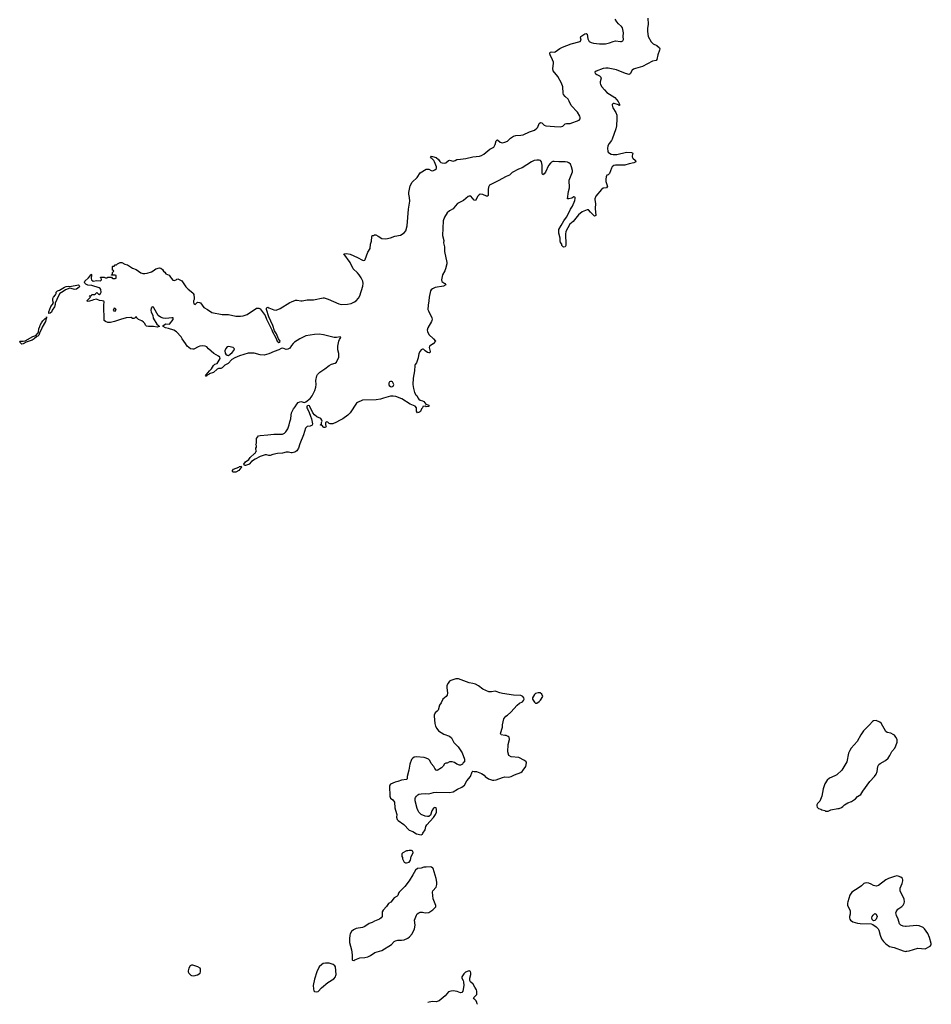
# Model space of a CAD drawing. Header units: inches. Extents: x 1449224 to 1618377, y 389895 to 532950.
# Tile 43 of 105: x 1565574 to 1580409, y 390883 to 406903. Entities that reach past the tile are written whole.
import ezdxf

# ---------------------------------------------------------------- set-up
doc = ezdxf.new("R2010")
doc.units = ezdxf.units.IN
doc.header["$MEASUREMENT"] = 0
for name, color, linetype in [('B5369', 7, 'Continuous'), ('B5379', 7, 'Continuous'), ('B5389', 7, 'Continuous'), ('B5460', 7, 'Continuous'), ('B5470', 7, 'Continuous')]:
    doc.layers.add(name, color=color, linetype=linetype)

msp = doc.modelspace()

# ---------------------------------------------------------------- linework, layer by layer
at = {"layer": 'B5369', "color": 6, "elevation": 500}
msp.add_lwpolyline([(1570000, 399855), (1569990, 399855), (1569950, 399869), (1569910, 399869), (1569850, 399849), (1569770, 399845), (1569691, 399829), (1569650, 399814), (1569630, 399814), (1569590, 399824), (1569570, 399823), (1569490, 399797), (1569408, 399752), (1569347, 399713), (1569310, 399672), (1569296, 399664), (1569250, 399649), (1569230, 399649), (1569224, 399670), (1569249, 399710), (1569304, 399750), (1569322, 399778), (1569394, 399846), (1569408, 399852), (1569418, 399870), (1569426, 399890), (1569418, 399910), (1569418, 399930), (1569426, 399950), (1569426, 399970), (1569418, 399990), (1569423, 400000)], dxfattribs=at)
at = {"layer": 'B5369', "color": 6}
for points, elevation in [([(1569050, 399539), (1569036, 399550), (1569035, 399570), (1569052, 399590), (1569139, 399621), (1569151, 399631), (1569177, 399637), (1569182, 399630), (1569171, 399610), (1569141, 399570), (1569090, 399543)], 500), ([(1568390, 391521), (1568370, 391521), (1568350, 391509), (1568324, 391470), (1568316, 391430), (1568318, 391410), (1568327, 391387), (1568358, 391358), (1568370, 391351), (1568410, 391348), (1568470, 391365), (1568509, 391390), (1568519, 391410), (1568515, 391455), (1568509, 391470), (1568474, 391494)], 600)]:
    msp.add_lwpolyline(points, close=True, dxfattribs=dict(at, elevation=elevation))
at = {"layer": 'B5379', "color": 6}
for points, elevation in [([(1570135, 400000), (1570110, 399933), (1570085, 399890), (1570050, 399868), (1570010, 399854), (1570000, 399855)], 500), ([(1580000, 392148), (1579990, 392147), (1579952, 392152), (1579914, 392170), (1579894, 392194), (1579870, 392270), (1579843, 392330), (1579834, 392370), (1579837, 392390), (1579863, 392430), (1579930, 392473), (1579950, 392494), (1579970, 392530), (1579974, 392550), (1579970, 392594), (1579905, 392730), (1579905, 392770), (1579935, 392850), (1579945, 392890), (1579945, 392910), (1579939, 392930), (1579911, 392951), (1579870, 392970), (1579850, 392972), (1579810, 392965), (1579710, 392928), (1579670, 392908), (1579550, 392816), (1579510, 392807), (1579470, 392815), (1579430, 392839), (1579390, 392856), (1579350, 392859), (1579330, 392855), (1579310, 392849), (1579271, 392810), (1579237, 392783), (1579114, 392706), (1579084, 392656), (1579051, 392550), (1579048, 392528), (1579048, 392488), (1579086, 392410), (1579091, 392390), (1579091, 392350), (1579079, 392310), (1579079, 392290), (1579083, 392270), (1579094, 392254), (1579130, 392227), (1579210, 392203), (1579250, 392196), (1579430, 392192), (1579460, 392180), (1579510, 392145), (1579543, 392110), (1579555, 392090), (1579575, 392010), (1579599, 391950), (1579630, 391905), (1579670, 391865), (1579730, 391826), (1579807, 391807), (1579950, 391751), (1579990, 391743), (1580000, 391745)], 600), ([(1573024, 390883), (1573021, 390890), (1573015, 390915), (1573000, 390940), (1572969, 390970), (1572959, 390990), (1573015, 391045), (1573016, 391096), (1573010, 391118), (1572980, 391160), (1572954, 391210), (1572909, 391250), (1572902, 391270), (1572902, 391310), (1572916, 391370), (1572917, 391397), (1572910, 391418), (1572890, 391429), (1572870, 391424), (1572830, 391404), (1572803, 391377), (1572767, 391330), (1572767, 391310), (1572791, 391270), (1572796, 391250), (1572801, 391190), (1572783, 391097), (1572770, 391075), (1572750, 391069), (1572691, 391089), (1572630, 391103), (1572590, 391097), (1572550, 391085), (1572500, 391020), (1572398, 390942), (1572350, 390924), (1572286, 390926), (1572215, 390911)], 600)]:
    msp.add_lwpolyline(points, dxfattribs=dict(at, elevation=elevation))
at = {"layer": 'B5379', "color": 6, "elevation": 600}
for points in [[(1572717, 396177), (1572670, 396176), (1572590, 396151), (1572570, 396138), (1572545, 396110), (1572527, 396070), (1572527, 396030), (1572536, 395950), (1572528, 395912), (1572512, 395890), (1572462, 395850), (1572433, 395787), (1572408, 395752), (1572382, 395670), (1572369, 395651), (1572337, 395623), (1572320, 395590), (1572317, 395570), (1572330, 395450), (1572342, 395410), (1572360, 395370), (1572390, 395332), (1572478, 395278), (1572570, 395244), (1572599, 395219), (1572641, 395141), (1572708, 395070), (1572776, 394976), (1572810, 394874), (1572811, 394829), (1572792, 394810), (1572782, 394790), (1572750, 394775), (1572730, 394775), (1572686, 394790), (1572650, 394815), (1572610, 394826), (1572570, 394826), (1572532, 394808), (1572510, 394808), (1572487, 394793), (1572463, 394757), (1572438, 394730), (1572370, 394689), (1572350, 394695), (1572330, 394719), (1572313, 394750), (1572270, 394799), (1572249, 394850), (1572229, 394870), (1572190, 394890), (1572156, 394896), (1572030, 394910), (1571995, 394905), (1571970, 394889), (1571952, 394868), (1571923, 394790), (1571904, 394690), (1571879, 394590), (1571878, 394550), (1571870, 394538), (1571790, 394529), (1571730, 394507), (1571684, 394496), (1571610, 394464), (1571599, 394450), (1571594, 394430), (1571597, 394270), (1571610, 394238), (1571645, 394210), (1571671, 394171), (1571678, 394078), (1571707, 393990), (1571711, 393970), (1571708, 393930), (1571719, 393890), (1571733, 393873), (1571826, 393806), (1571910, 393719), (1571974, 393694), (1572030, 393658), (1572110, 393642), (1572128, 393652), (1572135, 393670), (1572170, 393722), (1572183, 393777), (1572197, 393803), (1572310, 393922), (1572342, 393970), (1572355, 394010), (1572356, 394056), (1572350, 394078), (1572342, 394082), (1572330, 394084), (1572306, 394074), (1572283, 394030), (1572261, 393959), (1572230, 393939), (1572210, 393936), (1572170, 393944), (1572110, 393972), (1572072, 394010), (1572061, 394030), (1572045, 394070), (1572012, 394192), (1572010, 394230), (1572017, 394250), (1572030, 394270), (1572053, 394290), (1572070, 394300), (1572110, 394310), (1572170, 394313), (1572232, 394308), (1572308, 394330), (1572350, 394337), (1572569, 394331), (1572630, 394341), (1572696, 394384), (1572770, 394416), (1572812, 394448), (1572850, 394518), (1572910, 394592), (1572935, 394665), (1572950, 394678), (1572970, 394671), (1573010, 394671), (1573090, 394641), (1573130, 394611), (1573150, 394587), (1573201, 394550), (1573270, 394530), (1573290, 394530), (1573330, 394536), (1573430, 394574), (1573470, 394582), (1573530, 394579), (1573570, 394590), (1573624, 394616), (1573728, 394652), (1573751, 394669), (1573770, 394690), (1573810, 394750), (1573823, 394810), (1573814, 394830), (1573789, 394850), (1573696, 394896), (1573572, 394912), (1573533, 394933), (1573516, 394990), (1573524, 395110), (1573546, 395190), (1573539, 395230), (1573523, 395243), (1573490, 395256), (1573470, 395256), (1573410, 395269), (1573398, 395290), (1573429, 395390), (1573429, 395430), (1573450, 395530), (1573484, 395570), (1573510, 395587), (1573564, 395636), (1573670, 395751), (1573710, 395785), (1573754, 395806), (1573775, 395825), (1573782, 395850), (1573777, 395870), (1573762, 395890), (1573730, 395905), (1573610, 395912), (1573430, 395940), (1573390, 395950), (1573330, 395975), (1573310, 395978), (1573250, 395966), (1573210, 395968), (1573112, 396012), (1573042, 396062), (1572990, 396090), (1572950, 396103), (1572890, 396113)], [(1574010, 395953), (1573970, 395939), (1573950, 395922), (1573919, 395870), (1573921, 395850), (1573950, 395798), (1573970, 395783), (1573990, 395784), (1574029, 395810), (1574050, 395831), (1574088, 395890), (1574069, 395929), (1574046, 395950)], [(1579510, 395499), (1579470, 395497), (1579450, 395485), (1579405, 395430), (1579307, 395333), (1579260, 395270), (1579200, 395160), (1579106, 395050), (1579082, 395010), (1579064, 394970), (1579033, 394830), (1578955, 394690), (1578870, 394615), (1578841, 394599), (1578750, 394563), (1578717, 394530), (1578675, 394470), (1578652, 394388), (1578630, 394270), (1578594, 394190), (1578556, 394150), (1578546, 394130), (1578545, 394110), (1578551, 394091), (1578574, 394070), (1578610, 394058), (1578627, 394047), (1578675, 394035), (1578690, 394026), (1578710, 394023), (1578730, 394027), (1578775, 394045), (1578886, 394070), (1578909, 394071), (1578950, 394087), (1578970, 394101), (1578995, 394130), (1579050, 394163), (1579110, 394181), (1579173, 394227), (1579210, 394263), (1579264, 394296), (1579295, 394350), (1579408, 394510), (1579482, 394590), (1579511, 394629), (1579528, 394670), (1579540, 394750), (1579555, 394785), (1579578, 394802), (1579664, 394850), (1579706, 394890), (1579735, 394930), (1579766, 394994), (1579814, 395050), (1579834, 395090), (1579853, 395150), (1579851, 395190), (1579832, 395230), (1579810, 395260), (1579790, 395274), (1579750, 395293), (1579690, 395308), (1579670, 395322), (1579595, 395455), (1579570, 395476)], [(1571912, 393388), (1571890, 393378), (1571870, 393378), (1571810, 393348), (1571792, 393330), (1571792, 393290), (1571805, 393270), (1571806, 393250), (1571830, 393194), (1571850, 393185), (1571870, 393187), (1571910, 393198), (1571933, 393227), (1571944, 393290), (1571975, 393350), (1571974, 393374), (1571950, 393388)], [(1572257, 393117), (1572190, 393116), (1572150, 393112), (1572110, 393100), (1572050, 393090), (1572013, 393067), (1571972, 392990), (1571910, 392890), (1571841, 392799), (1571751, 392710), (1571737, 392690), (1571727, 392653), (1571717, 392643), (1571670, 392615), (1571613, 392547), (1571577, 392523), (1571544, 392476), (1571488, 392412), (1571475, 392390), (1571471, 392370), (1571475, 392330), (1571471, 392310), (1571456, 392290), (1571430, 392269), (1571350, 392235), (1571310, 392212), (1571263, 392197), (1571190, 392150), (1571150, 392135), (1571050, 392114), (1571008, 392092), (1570975, 392065), (1570954, 392030), (1570947, 392010), (1570941, 391950), (1570942, 391890), (1570973, 391770), (1570987, 391690), (1570987, 391607), (1570990, 391602), (1571010, 391598), (1571030, 391607), (1571110, 391638), (1571190, 391644), (1571242, 391658), (1571281, 391679), (1571352, 391728), (1571470, 391760), (1571622, 391858), (1571670, 391904), (1571690, 391916), (1571730, 391925), (1571790, 391925), (1571829, 391931), (1571890, 391957), (1571920, 391980), (1571963, 392030), (1572001, 392110), (1572012, 392170), (1571997, 392250), (1572030, 392332), (1572044, 392356), (1572067, 392373), (1572090, 392383), (1572130, 392383), (1572171, 392371), (1572230, 392375), (1572299, 392421), (1572329, 392450), (1572344, 392470), (1572345, 392490), (1572301, 392601), (1572290, 392710), (1572298, 392730), (1572352, 392790), (1572365, 392830), (1572365, 392870), (1572353, 392930), (1572303, 393090), (1572297, 393097), (1572273, 393113)], [(1579470, 392242), (1579464, 392244), (1579445, 392265), (1579439, 392290), (1579447, 392313), (1579464, 392336), (1579490, 392358), (1579511, 392350), (1579526, 392310), (1579513, 392267), (1579490, 392249)], [(1570550, 391555), (1570515, 391545), (1570490, 391532), (1570450, 391490), (1570407, 391410), (1570372, 391290), (1570350, 391190), (1570353, 391133), (1570361, 391101), (1570372, 391090), (1570410, 391086), (1570430, 391093), (1570487, 391150), (1570590, 391236), (1570685, 391295), (1570711, 391329), (1570720, 391350), (1570722, 391370), (1570716, 391490), (1570701, 391510), (1570673, 391530), (1570612, 391552)]]:
    msp.add_lwpolyline(points, close=True, dxfattribs=at)
at = {"layer": 'B5389', "color": 6, "elevation": 600}
msp.add_lwpolyline([(1580000, 391745), (1580010, 391747), (1580050, 391753), (1580190, 391794), (1580310, 391786), (1580393, 391827), (1580409, 391850), (1580409, 391870), (1580382, 391970), (1580353, 392033), (1580297, 392110), (1580274, 392130), (1580210, 392158), (1580170, 392164), (1580000, 392148)], dxfattribs=at)
at = {"layer": 'B5460', "color": 6, "elevation": 500}
for points in [[(1570000, 401603), (1569970, 401560), (1569939, 401541), (1569910, 401538), (1569858, 401558), (1569830, 401556), (1569790, 401533), (1569713, 401507), (1569630, 401465), (1569550, 401445), (1569490, 401450), (1569390, 401480), (1569290, 401476), (1569150, 401434), (1569076, 401404), (1569025, 401375), (1568968, 401310), (1568910, 401284), (1568870, 401237), (1568850, 401228), (1568810, 401226), (1568790, 401219), (1568730, 401163), (1568658, 401142), (1568650, 401130), (1568623, 401117), (1568621, 401110), (1568610, 401101), (1568602, 401102), (1568599, 401110), (1568610, 401125), (1568615, 401125), (1568614, 401130), (1568661, 401190), (1568695, 401225), (1568730, 401278), (1568750, 401296), (1568790, 401312), (1568838, 401390), (1568832, 401410), (1568808, 401430), (1568735, 401470), (1568645, 401550), (1568620, 401580), (1568594, 401594), (1568557, 401597), (1568508, 401592), (1568477, 401583), (1568410, 401544), (1568390, 401541), (1568356, 401550), (1568302, 401590), (1568275, 401635), (1568218, 401710), (1568201, 401741), (1568126, 401826), (1568085, 401850), (1567998, 401878), (1567948, 401888), (1567909, 401910), (1567909, 401930), (1567950, 401952), (1568013, 401950), (1568070, 402026), (1568070, 402052), (1568050, 402054), (1567950, 402040), (1567910, 402047), (1567864, 402064), (1567830, 402092), (1567757, 402217), (1567750, 402224), (1567730, 402230), (1567713, 402207), (1567709, 402170), (1567712, 402150), (1567739, 402090), (1567747, 402047), (1567807, 401947), (1567835, 401930), (1567851, 401910), (1567810, 401902), (1567750, 401911), (1567670, 401912), (1567638, 401918), (1567626, 401926), (1567606, 401966), (1567590, 401982), (1567563, 402003), (1567505, 402025), (1567478, 402050), (1567470, 402066), (1567458, 402062), (1567454, 402050), (1567430, 402042), (1567410, 402042), (1567390, 402058), (1567380, 402060), (1567306, 402054), (1567217, 402023), (1567184, 402016), (1567117, 401990), (1567050, 401975), (1567010, 401976), (1566973, 401990), (1566950, 402008), (1566941, 402259), (1566949, 402310), (1566941, 402321), (1566918, 402330), (1566872, 402332), (1566826, 402354), (1566773, 402347), (1566750, 402335), (1566690, 402318), (1566666, 402330), (1566726, 402390), (1566722, 402402), (1566710, 402406), (1566707, 402413), (1566742, 402418), (1566748, 402432), (1566790, 402434), (1566810, 402442), (1566830, 402462), (1566855, 402435), (1566870, 402431), (1566890, 402446), (1566898, 402470), (1566894, 402514), (1566885, 402530), (1566870, 402540), (1566750, 402581), (1566684, 402584), (1566650, 402598), (1566634, 402614), (1566628, 402630), (1566632, 402650), (1566696, 402704), (1566722, 402738), (1566730, 402761), (1566740, 402760), (1566745, 402750), (1566739, 402690), (1566745, 402670), (1566770, 402649), (1566830, 402658), (1566890, 402652), (1566908, 402670), (1566902, 402702), (1566888, 402708), (1566890, 402714), (1566950, 402712), (1566970, 402702), (1566996, 402704), (1567010, 402714), (1567070, 402714), (1567078, 402698), (1567090, 402694), (1567130, 402694), (1567142, 402698), (1567146, 402710), (1567142, 402742), (1567130, 402746), (1567070, 402746), (1567066, 402750), (1567082, 402758), (1567086, 402790), (1567106, 402810), (1567102, 402822), (1567086, 402830), (1567086, 402890), (1567090, 402894), (1567110, 402894), (1567128, 402912), (1567147, 402913), (1567166, 402930), (1567210, 402951), (1567234, 402950), (1567285, 402925), (1567330, 402913), (1567410, 402861), (1567470, 402838), (1567545, 402785), (1567576, 402776), (1567610, 402774), (1567650, 402780), (1567718, 402802), (1567744, 402816), (1567791, 402851), (1567850, 402865), (1567870, 402858), (1567897, 402837), (1567914, 402810), (1567937, 402797), (1567954, 402770), (1568004, 402744), (1568030, 402714), (1568042, 402690), (1568066, 402666), (1568090, 402661), (1568118, 402670), (1568130, 402682), (1568150, 402685), (1568170, 402677), (1568210, 402652), (1568279, 402559), (1568317, 402517), (1568390, 402460), (1568399, 402450), (1568406, 402430), (1568415, 402370), (1568411, 402350), (1568401, 402330), (1568400, 402310), (1568410, 402278), (1568430, 402271), (1568470, 402306), (1568502, 402302), (1568514, 402294), (1568570, 402221), (1568630, 402187), (1568700, 402140), (1568869, 402109), (1568970, 402108), (1569090, 402081), (1569170, 402080), (1569210, 402086), (1569275, 402105), (1569430, 402209), (1569465, 402210), (1569490, 402198), (1569568, 402090), (1569593, 402030), (1569678, 401858), (1569690, 401822), (1569737, 401737), (1569764, 401670), (1569790, 401650), (1569793, 401650), (1569805, 401655), (1569814, 401670), (1569788, 401708), (1569751, 401791), (1569722, 401842), (1569693, 401930), (1569628, 402068), (1569589, 402189), (1569589, 402211), (1569599, 402221), (1569610, 402224), (1569630, 402217), (1569710, 402183), (1569750, 402179), (1569814, 402206), (1569970, 402302), (1570000, 402315)], [(1569423, 400000), (1569428, 400012), (1569429, 400090), (1569459, 400130), (1569490, 400140), (1569611, 400149), (1569710, 400162), (1569850, 400157), (1569886, 400174), (1569905, 400195), (1569935, 400245), (1569960, 400310), (1569970, 400359), (1569988, 400410), (1569990, 400470), (1570000, 400504)]]:
    msp.add_lwpolyline(points, dxfattribs=at)
for points in [[(1566470, 402516), (1566450, 402518), (1566390, 402537), (1566319, 402510), (1566280, 402480), (1566227, 402450), (1566205, 402410), (1566153, 402290), (1566154, 402270), (1566139, 402230), (1566102, 402178), (1566090, 402146), (1566070, 402128), (1566050, 402125), (1566048, 402152), (1566081, 402239), (1566124, 402290), (1566115, 402330), (1566115, 402365), (1566126, 402390), (1566155, 402425), (1566167, 402450), (1566170, 402470), (1566192, 402490), (1566220, 402500), (1566302, 402550), (1566330, 402560), (1566370, 402565), (1566390, 402562), (1566529, 402589), (1566541, 402581), (1566547, 402570), (1566542, 402550), (1566499, 402521)], [(1567110, 402208), (1567094, 402170), (1567104, 402164), (1567130, 402162), (1567146, 402190), (1567130, 402206)], [(1565610, 401626), (1565603, 401630), (1565584, 401650), (1565581, 401661), (1565574, 401670), (1565585, 401675), (1565630, 401673), (1565661, 401679), (1565790, 401747), (1565837, 401763), (1565874, 401806), (1565880, 401820), (1565887, 401873), (1565902, 401910), (1565907, 401933), (1565927, 401973), (1565950, 402005), (1565990, 402044), (1565998, 402042), (1566009, 402051), (1566009, 402069), (1566012, 402070), (1566010, 402046), (1566004, 402036), (1566007, 402030), (1565999, 402021), (1565993, 401990), (1565942, 401898), (1565930, 401866), (1565900, 401820), (1565887, 401770), (1565870, 401752), (1565853, 401747), (1565812, 401710), (1565779, 401690), (1565681, 401659), (1565630, 401627)], [(1568970, 401585), (1568950, 401578), (1568926, 401554), (1568915, 401515), (1568918, 401478), (1568930, 401459), (1568950, 401445), (1568970, 401442), (1569001, 401459), (1569034, 401486), (1569060, 401520), (1569068, 401550), (1569050, 401570)]]:
    msp.add_lwpolyline(points, close=True, dxfattribs=at)
at = {"layer": 'B5470', "color": 6, "elevation": 500}
for points in [[(1575796, 406930), (1575804, 406830), (1575790, 406759), (1575789, 406711), (1575801, 406630), (1575850, 406543), (1575884, 406510), (1575941, 406481), (1575985, 406445), (1575989, 406430), (1575986, 406410), (1575957, 406330), (1575943, 406257), (1575930, 406242), (1575870, 406230), (1575710, 406140), (1575594, 406110), (1575562, 406098), (1575540, 406080), (1575510, 406024), (1575490, 406014), (1575430, 406028), (1575284, 406090), (1575150, 406116), (1575110, 406116), (1575070, 406110), (1574953, 406067), (1574936, 406050), (1574939, 406030), (1574950, 406020), (1574964, 406010), (1575011, 405991), (1575030, 405970), (1575034, 405950), (1575021, 405890), (1575022, 405870), (1575027, 405850), (1575050, 405809), (1575090, 405760), (1575130, 405721), (1575173, 405690), (1575259, 405639), (1575313, 405570), (1575334, 405530), (1575333, 405513), (1575338, 405510), (1575330, 405508), (1575319, 405519), (1575250, 405541), (1575230, 405541), (1575214, 405526), (1575214, 405510), (1575229, 405470), (1575274, 405394), (1575290, 405350), (1575293, 405290), (1575286, 405174), (1575274, 405126), (1575218, 404962), (1575204, 404936), (1575166, 404890), (1575145, 404850), (1575137, 404810), (1575145, 404765), (1575153, 404750), (1575174, 404730), (1575198, 404718), (1575234, 404710), (1575290, 404709), (1575450, 404747), (1575530, 404744), (1575551, 404730), (1575539, 404690), (1575542, 404670), (1575553, 404650), (1575593, 404610), (1575603, 404590), (1575570, 404572), (1575490, 404560), (1575421, 404539), (1575270, 404539), (1575241, 404530), (1575216, 404510), (1575203, 404490), (1575170, 404400), (1575150, 404380), (1575128, 404372), (1575116, 404344), (1575110, 404310), (1575112, 404270), (1575138, 404190), (1575136, 404184), (1575125, 404170), (1575070, 404160), (1575040, 404140), (1574951, 404030), (1574931, 403990), (1574931, 403970), (1574947, 403910), (1574941, 403830), (1574950, 403718), (1574930, 403705), (1574862, 403770), (1574829, 403809), (1574809, 403809), (1574730, 403778), (1574670, 403729), (1574579, 403621), (1574526, 403574), (1574461, 403459), (1574454, 403414), (1574456, 403350), (1574463, 403310), (1574459, 403270), (1574463, 403230), (1574450, 403205), (1574430, 403202), (1574418, 403210), (1574398, 403230), (1574398, 403250), (1574377, 403277), (1574370, 403306), (1574368, 403350), (1574350, 403430), (1574350, 403490), (1574387, 403553), (1574427, 403633), (1574473, 403690), (1574494, 403726), (1574538, 403822), (1574570, 403870), (1574610, 403961), (1574616, 403996), (1574615, 404010), (1574610, 404017), (1574590, 404019), (1574558, 404002), (1574513, 403987), (1574489, 403990), (1574507, 404110), (1574524, 404170), (1574516, 404290), (1574568, 404430), (1574572, 404450), (1574556, 404510), (1574536, 404550), (1574513, 404573), (1574490, 404584), (1574450, 404592), (1574350, 404588), (1574270, 404594), (1574250, 404594), (1574230, 404586), (1574210, 404570), (1574181, 404530), (1574130, 404422), (1574110, 404395), (1574090, 404381), (1574079, 404399), (1574077, 404537), (1574067, 404590), (1574051, 404611), (1574030, 404619), (1573990, 404619), (1573949, 404610), (1573905, 404590), (1573750, 404495), (1573690, 404471), (1573590, 404418), (1573545, 404375), (1573490, 404354), (1573360, 404280), (1573220, 404210), (1573204, 404176), (1573197, 404143), (1573196, 404050), (1573190, 404030), (1573170, 404032), (1573110, 404059), (1573070, 404062), (1573050, 404054), (1573030, 404031), (1572990, 403961), (1572970, 403969), (1572915, 404030), (1572890, 404032), (1572870, 404024), (1572796, 403964), (1572701, 403910), (1572659, 403870), (1572630, 403825), (1572567, 403793), (1572530, 403759), (1572485, 403690), (1572468, 403630), (1572456, 403390), (1572477, 403310), (1572472, 403270), (1572485, 403210), (1572486, 403130), (1572527, 402950), (1572526, 402930), (1572501, 402850), (1572490, 402818), (1572456, 402750), (1572437, 402670), (1572445, 402645), (1572493, 402610), (1572507, 402590), (1572471, 402569), (1572336, 402544), (1572290, 402525), (1572272, 402508), (1572261, 402490), (1572239, 402390), (1572233, 402330), (1572219, 402261), (1572217, 402190), (1572225, 402165), (1572280, 402050), (1572285, 402030), (1572283, 402010), (1572275, 401990), (1572217, 401890), (1572207, 401850), (1572208, 401830), (1572230, 401782), (1572309, 401710), (1572341, 401670), (1572301, 401630), (1572245, 401590), (1572240, 401570), (1572253, 401507), (1572250, 401482), (1572230, 401481), (1572210, 401489), (1572170, 401513), (1572150, 401539), (1572142, 401542), (1572130, 401544), (1572110, 401532), (1572090, 401510), (1572067, 401470), (1572057, 401403), (1572042, 401350), (1572030, 401322), (1572010, 401295), (1572005, 401275), (1572001, 401190), (1571979, 401070), (1571974, 400966), (1571981, 400901), (1571998, 400838), (1572022, 400802), (1572035, 400790), (1572052, 400750), (1572068, 400728), (1572090, 400710), (1572130, 400703), (1572152, 400692), (1572186, 400646), (1572231, 400630), (1572232, 400610), (1572190, 400605), (1572170, 400615), (1572134, 400610), (1572131, 400590), (1572112, 400570), (1572094, 400526), (1572082, 400518), (1572050, 400509), (1572033, 400533), (1572029, 400590), (1572010, 400616), (1571930, 400650), (1571794, 400734), (1571694, 400774), (1571650, 400780), (1571610, 400779), (1571493, 400747), (1571446, 400730), (1571376, 400716), (1571150, 400713), (1571070, 400676), (1571056, 400664), (1570952, 400508), (1570914, 400470), (1570830, 400407), (1570777, 400383), (1570730, 400353), (1570670, 400329), (1570629, 400329), (1570610, 400335), (1570590, 400354), (1570570, 400359), (1570552, 400350), (1570551, 400310), (1570562, 400290), (1570550, 400268), (1570526, 400270), (1570490, 400306), (1570470, 400306), (1570468, 400312), (1570482, 400318), (1570487, 400333), (1570487, 400347), (1570495, 400370), (1570489, 400390), (1570472, 400412), (1570410, 400441), (1570370, 400476), (1570347, 400507), (1570297, 400610), (1570290, 400618), (1570270, 400628), (1570247, 400613), (1570249, 400590), (1570255, 400570), (1570287, 400510), (1570305, 400450), (1570324, 400410), (1570341, 400330), (1570332, 400308), (1570321, 400299), (1570301, 400290), (1570250, 400282), (1570225, 400255), (1570192, 400150), (1570135, 400000)], [(1570000, 402315), (1570060, 402340), (1570090, 402341), (1570150, 402327), (1570170, 402328), (1570250, 402345), (1570353, 402347), (1570510, 402377), (1570530, 402376), (1570594, 402354), (1570770, 402279), (1570811, 402271), (1570910, 402275), (1570970, 402286), (1571021, 402310), (1571048, 402330), (1571085, 402370), (1571107, 402413), (1571157, 402570), (1571162, 402610), (1571156, 402650), (1571130, 402703), (1571100, 402750), (1571070, 402785), (1571002, 402850), (1570953, 402950), (1570849, 403091), (1570890, 403097), (1570950, 403088), (1571070, 403036), (1571150, 402988), (1571175, 402985), (1571190, 402991), (1571197, 403003), (1571239, 403121), (1571277, 403183), (1571283, 403250), (1571298, 403302), (1571303, 403370), (1571310, 403391), (1571330, 403391), (1571350, 403401), (1571370, 403401), (1571410, 403383), (1571470, 403345), (1571530, 403340), (1571610, 403352), (1571677, 403383), (1571770, 403399), (1571830, 403436), (1571856, 403470), (1571877, 403550), (1571902, 403818), (1571924, 403950), (1571918, 404010), (1571905, 404065), (1571905, 404090), (1571930, 404200), (1571962, 404258), (1572042, 404338), (1572092, 404410), (1572190, 404470), (1572210, 404473), (1572230, 404469), (1572268, 404448), (1572290, 404444), (1572310, 404447), (1572330, 404458), (1572350, 404478), (1572355, 404490), (1572355, 404510), (1572326, 404590), (1572312, 404612), (1572274, 404650), (1572262, 404670), (1572263, 404677), (1572270, 404682), (1572290, 404679), (1572350, 404659), (1572387, 404630), (1572410, 404597), (1572430, 404580), (1572450, 404572), (1572489, 404569), (1572510, 404575), (1572550, 404612), (1572570, 404618), (1572630, 404600), (1572658, 404610), (1572690, 404631), (1572750, 404632), (1572837, 404643), (1572950, 404670), (1573055, 404685), (1573090, 404695), (1573126, 404714), (1573226, 404794), (1573291, 404829), (1573314, 404870), (1573327, 404933), (1573337, 404943), (1573350, 404948), (1573392, 404912), (1573410, 404903), (1573430, 404900), (1573470, 404908), (1573510, 404929), (1573562, 404978), (1573612, 405008), (1573650, 405020), (1573730, 405024), (1573770, 405031), (1573870, 405079), (1573952, 405108), (1573990, 405136), (1574004, 405156), (1574030, 405213), (1574050, 405229), (1574070, 405223), (1574109, 405189), (1574138, 405178), (1574275, 405165), (1574370, 405161), (1574411, 405170), (1574453, 405207), (1574470, 405213), (1574530, 405214), (1574676, 405270), (1574693, 405290), (1574697, 405310), (1574690, 405336), (1574650, 405396), (1574550, 405506), (1574518, 405578), (1574498, 405610), (1574450, 405655), (1574425, 405685), (1574417, 405710), (1574411, 405809), (1574391, 405870), (1574330, 405981), (1574257, 406070), (1574251, 406110), (1574261, 406190), (1574259, 406210), (1574247, 406250), (1574208, 406332), (1574203, 406350), (1574205, 406375), (1574230, 406379), (1574270, 406375), (1574290, 406381), (1574366, 406434), (1574410, 406457), (1574550, 406511), (1574693, 406550), (1574709, 406570), (1574703, 406610), (1574705, 406630), (1574770, 406671), (1574790, 406676), (1574808, 406668), (1574819, 406590), (1574843, 406550), (1574872, 406532), (1574910, 406523), (1575010, 406512), (1575108, 406512), (1575173, 406527), (1575230, 406550), (1575270, 406560), (1575350, 406549), (1575370, 406550), (1575390, 406561), (1575397, 406570), (1575398, 406582), (1575395, 406630), (1575402, 406690), (1575384, 406770), (1575370, 406795), (1575317, 406837), (1575290, 406866), (1575267, 406910)], [(1570000, 400504), (1570008, 400530), (1570030, 400570), (1570057, 400603), (1570085, 400650), (1570107, 400673), (1570133, 400687), (1570150, 400690), (1570210, 400675), (1570230, 400684), (1570301, 400739), (1570336, 400784), (1570376, 400870), (1570394, 400926), (1570399, 400970), (1570393, 401030), (1570407, 401107), (1570420, 401130), (1570458, 401170), (1570538, 401222), (1570610, 401278), (1570650, 401298), (1570707, 401313), (1570729, 401331), (1570765, 401410), (1570769, 401431), (1570770, 401470), (1570753, 401533), (1570753, 401590), (1570768, 401672), (1570779, 401701), (1570801, 401730), (1570797, 401737), (1570790, 401744), (1570729, 401731), (1570690, 401731), (1570517, 401777), (1570450, 401786), (1570370, 401781), (1570230, 401757), (1570133, 401710), (1570044, 401656), (1570024, 401636), (1570000, 401603)]]:
    msp.add_lwpolyline(points, dxfattribs=at)
msp.add_lwpolyline([(1571630, 401015), (1571610, 401015), (1571590, 401009), (1571581, 400990), (1571579, 400970), (1571587, 400950), (1571610, 400935), (1571629, 400931), (1571650, 400941), (1571659, 400950), (1571661, 400970), (1571639, 401010)], close=True, dxfattribs=at)

doc.saveas('drawing.dxf')
